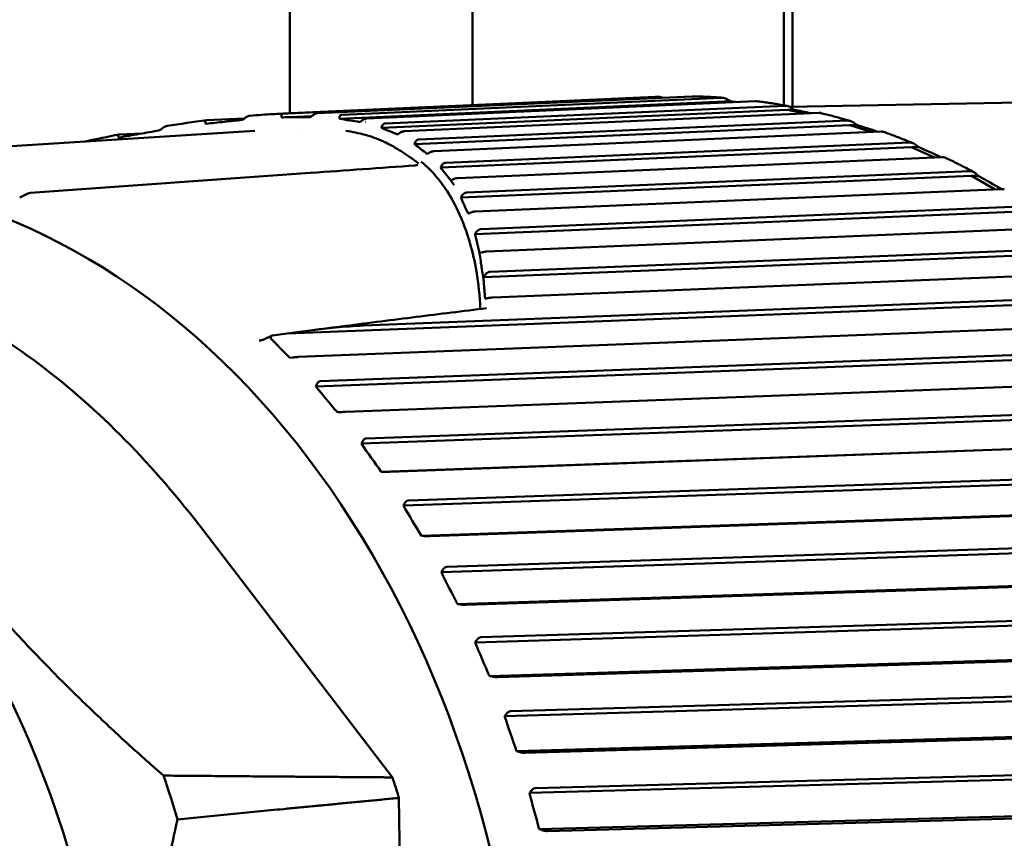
# Model space of a CAD drawing. Header units: millimetres. Extents: x 0 to 4878, y -120 to 1682.
# Tile 131 of 256: x 669 to 681, y 1058 to 1069. Entities that reach past the tile are written whole.
import ezdxf

# ---------------------------------------------------------------- set-up
doc = ezdxf.new("R2010")
doc.units = ezdxf.units.MM
doc.header["$LTSCALE"] = 2
doc.layers.add('Sichtbar (ISO)', color=7, linetype='Continuous', lineweight=50)

msp = doc.modelspace()

# ---------------------------------------------------------------- linework, layer by layer
at = {"layer": 'Sichtbar (ISO)'}
for p, q in [((678.5578, 1322.9603), (678.5578, 1067.795)), ((672.0328, 1067.7118), (672.0328, 1080.7889)), ((677.2524, 1067.9317), (672.3905, 1067.7127)), ((671.9142, 1067.7064), (676.7765, 1067.9254)), ((671.9475, 1067.7079), (676.8094, 1067.9268)), ((672.6749, 1067.6403), (677.6713, 1067.8646)), ((672.7099, 1067.6934), (677.6372, 1067.9146)), ((678.0794, 1067.8704), (673.0308, 1067.6438)), ((673.2691, 1067.5794), (678.4622, 1067.8109)), ((676.8098, 1067.9268), (676.8098, 1067.9268)), ((677.6713, 1067.8646), (677.7584, 1067.8662)), ((677.7572, 1067.856), (677.6713, 1067.8646)), ((681.5069, 1067.8504), (678.5258, 1067.7944)), ((671.9264, 1067.659), (672.3174, 1067.6766)), ((673.2216, 1067.5225), (678.4931, 1067.7574)), ((678.9006, 1067.718), (673.5182, 1067.4781)), ((678.4724, 1067.7934), (678.4724, 1067.7934)), ((678.4931, 1067.7574), (678.5802, 1067.7591)), ((678.7177, 1067.7098), (678.4931, 1067.7574)), ((670.9522, 1067.621), (671.4371, 1067.6428)), ((672.5289, 1067.6734), (672.5292, 1067.6734)), ((673.0124, 1067.6015), (673.0136, 1067.6016)), ((673.0825, 1067.5836), (673.0831, 1067.5836)), ((673.1972, 1067.549), (673.1972, 1067.549)), ((673.651, 1067.3106), (679.3063, 1067.5598)), ((673.7074, 1067.3707), (679.2788, 1067.6163)), ((679.3063, 1067.5598), (679.3934, 1067.5615)), ((679.5822, 1067.4697), (679.3063, 1067.5598)), ((665.3232, 1067.0887), (671.5785, 1067.4857)), ((669.8203, 1067.4375), (670.1132, 1067.4506)), ((672.1383, 1067.5015), (672.1392, 1067.5016)), ((673.4612, 1067.4385), (673.4614, 1067.4385)), ((679.7103, 1067.4753), (673.9067, 1067.2196)), ((673.5646, 1067.3811), (673.5649, 1067.3812)), ((673.6175, 1067.3482), (673.6177, 1067.3482)), ((674.0567, 1067.0708), (680.0813, 1067.3323)), ((673.8322, 1067.1838), (673.8322, 1067.1838)), ((673.9913, 1067.0078), (680.1052, 1067.2732)), ((680.1052, 1067.2732), (680.1923, 1067.2748)), ((680.4041, 1067.1399), (680.1052, 1067.2732)), ((680.503, 1067.1442), (674.2124, 1066.8711)), ((672.2954, 1066.9382), (668.6646, 1066.6795)), ((674.3263, 1066.6823), (680.8642, 1066.9607)), ((674.1206, 1066.8396), (674.1208, 1066.8396)), ((674.1217, 1066.8396), (674.1217, 1066.8396)), ((674.2528, 1066.6171), (680.8845, 1066.8994)), ((680.8845, 1066.8994), (680.9716, 1066.901)), ((681.1924, 1066.7233), (680.8845, 1066.8994)), ((668.5239, 1066.6188), (668.6275, 1066.6693)), ((681.2733, 1066.7268), (674.4401, 1066.4359)), ((674.4368, 1066.1415), (681.6388, 1066.441)), ((674.5187, 1066.2087), (681.6223, 1066.5042)), ((682.016, 1066.226), (674.5912, 1065.9172)), ((674.545, 1065.585), (682.3629, 1065.9012)), ((674.635, 1065.6536), (682.3504, 1065.9657)), ((682.726, 1065.6452), (674.6663, 1065.3193)), ((671.9966, 1064.8507), (683.052, 1065.2836)), ((672.9897, 1064.9553), (683.0435, 1065.3491)), ((683.3983, 1064.9884), (672.1418, 1064.5476)), ((671.7101, 1064.7831), (671.7939, 1064.823)), ((671.8056, 1064.8263), (671.9966, 1064.8507)), ((672.4264, 1064.233), (683.6968, 1064.6584)), ((672.0331, 1064.5366), (672.0666, 1064.5407)), ((672.3694, 1064.1648), (683.7012, 1064.5925)), ((684.0285, 1064.2601), (672.758, 1063.8348)), ((672.3816, 1064.1924), (672.3694, 1064.1648)), ((673.0225, 1063.49), (684.3059, 1063.8985)), ((672.6489, 1063.8292), (672.6825, 1063.8311)), ((672.9614, 1063.4219), (684.3062, 1063.8325)), ((673.2195, 1063.0568), (684.5643, 1063.4675)), ((684.6122, 1063.4652), (673.3287, 1063.0568)), ((672.9753, 1063.4495), (672.9614, 1063.4219)), ((673.5713, 1062.6843), (684.8666, 1063.0745)), ((673.2195, 1063.0568), (673.2532, 1063.0564)), ((673.5061, 1062.6167), (684.8629, 1063.0089)), ((673.5217, 1062.6441), (673.5061, 1062.6167)), ((673.741, 1062.2247), (685.0978, 1062.6169)), ((685.1455, 1062.6092), (673.8501, 1062.2191)), ((673.3643, 1059.0881), (670.9108, 1062.2923)), ((673.741, 1062.2247), (673.7746, 1062.222)), ((674.0691, 1061.8214), (685.3752, 1062.1921)), ((673.9998, 1061.7547), (685.3674, 1062.1273)), ((674.017, 1061.7818), (673.9998, 1061.7547)), ((674.2099, 1061.3384), (685.5776, 1061.711)), ((685.6246, 1061.698), (674.3184, 1061.3274)), ((674.2099, 1061.3384), (674.2433, 1061.3335)), ((674.4391, 1060.8419), (685.8163, 1061.1938)), ((674.5124, 1060.9071), (685.828, 1061.2572)), ((674.458, 1060.8684), (674.4391, 1060.8419)), ((674.623, 1060.4041), (686.0002, 1060.756)), ((686.0464, 1060.7376), (674.7307, 1060.3877)), ((674.623, 1060.4041), (674.6561, 1060.397)), ((674.8982, 1059.9478), (686.2221, 1060.2763)), ((674.821, 1059.8844), (686.2065, 1060.2146)), ((674.8415, 1059.9102), (674.821, 1059.8844)), ((674.9775, 1059.4282), (686.363, 1059.7584)), ((686.4079, 1059.7348), (675.084, 1059.4065)), ((674.9775, 1059.4282), (675.01, 1059.4189)), ((675.224, 1058.95), (686.5547, 1059.2561)), ((675.1429, 1058.8888), (686.5353, 1059.1965)), ((675.165, 1058.9137), (675.1429, 1058.8888)), ((673.5777, 1049.9429), (673.4496, 1058.8213)), ((675.2709, 1058.4173), (686.6633, 1058.725)), ((686.7066, 1058.6964), (675.3759, 1058.3904)), ((675.2709, 1058.4173), (675.3028, 1058.4059))]:
    msp.add_line(p, q, dxfattribs=at)
msp.add_arc((668.6713, 1066.5794), 0.1, 94.11514, 115.95715, dxfattribs=at)
for centre, major_axis, ratio, start_param, end_param in [((665.7179, 1054.3015), (-0.2365, 12.59), 0.7464272, 2.651834, 6.7730216), ((677.896, 1067.8467), (-0.7064, 0.0701), 0.0083622, 4.8073911, 4.9092528), ((678.7162, 1067.719), (-0.7003, 0.1476), 0.0158636, 4.5991223, 4.9111445), ((679.5265, 1067.5012), (-0.6895, 0.2241), 0.0227983, 4.517967, 4.9140756), ((680.3213, 1067.1947), (-0.6739, 0.2991), 0.0289858, 4.4756582, 4.9178397), ((673.676, 1067.1472), (-0.0941, -0.1157), 0.599419, 1.0942746, 1.0990959), ((673.6657, 1066.9357), (-0.0076, 0.0997), 0.7819693, 6.2807277, 6.2808629), ((681.0953, 1066.8016), (-0.6537, 0.3721), 0.0343279, 4.4503983, 4.9222047), ((668.6713, 1066.5794), (-0.0072, 0.0997), 0.7764991, 6.276754, 6.2831845), ((672.4741, 1054.4284), (-0.2347, 12.4978), 0.7464272, 6.0696215, 6.069624), ((671.9068, 1064.7659), (0.1252, -0.0449), 0.3533029, 2.7601008, 3.7662661), ((671.862, 1064.7743), (-0.0756, 0.0415), 0.4247568, 5.7545427, 5.9450091), ((681.1637, 1064.3237), (10.7589, -7.0173), 0.4665167, 4.1099075, 4.1488352), ((681.755, 1063.553), (10.1644, -7.8538), 0.5051749, 4.1473244, 4.186252), ((682.2972, 1062.7203), (9.4701, -8.6785), 0.5404712, 4.1898082, 4.2287359), ((682.7868, 1061.8312), (8.6681, -9.4796), 0.5721646, 4.2375149, 4.2764426), ((683.2203, 1060.8918), (7.7524, -10.242), 0.6000385, 4.2904988, 4.3294264), ((683.5948, 1059.9085), (6.7204, -10.9469), 0.6239026, 4.3486638, 4.3875915), ((662.2914, 1054.2371), (-0.2243, 11.9435), 0.7464272, 5.0671577, 5.1187072), ((665.0887, 1054.2896), (-0.2278, 12.1271), 0.7464272, 5.081302, 5.1051396), ((683.9078, 1058.8881), (5.5743, -11.5726), 0.6435938, 4.4117142, 4.4506418)]:
    msp.add_ellipse(centre, major_axis=major_axis, ratio=ratio, start_param=start_param, end_param=end_param, dxfattribs=at)
msp.add_ellipse((661.5956, 1054.224), major_axis=(-0.2047, 10.8981), ratio=0.7464272, dxfattribs=at)
for points, knots in [([(674.407, 1070.4889), (674.407, 1070.205), (674.4067, 1069.6291), (674.4054, 1068.7635), (674.4038, 1068.1572), (674.4028, 1067.8431), (674.4027, 1067.8185)], [0, 0, 0, 0, 0.06789846, 0.1377768, 0.20704526, 0.21292559, 0.21292559, 0.21292559, 0.21292559]), ([(678.4497, 1070.4889), (678.4497, 1069.9128), (678.4494, 1069.3366), (678.449, 1068.7604), (678.4487, 1068.4724), (678.4485, 1068.1843), (678.4482, 1067.8962), (678.4482, 1067.8694), (678.4481, 1067.8425), (678.4481, 1067.8156)], [0, 0, 0, 0, 0.12500146, 0.12500146, 0.12500146, 0.18750139, 0.18750139, 0.18750139, 0.19333506, 0.19333506, 0.19333506, 0.19333506]), ([(677.2524, 1067.9317), (677.2532, 1067.9317), (677.2539, 1067.9317), (677.2547, 1067.9318), (677.2558, 1067.9318), (677.2569, 1067.9318), (677.258, 1067.9317)], [-0.00034065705, -0.00034065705, -0.00034065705, -0.00034065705, 0, 0, 0, 0.00049238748, 0.00049238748, 0.00049238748, 0.00049238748]), ([(677.6476, 1067.9144), (677.6217, 1067.9163), (677.5957, 1067.918), (677.5438, 1067.9211), (677.5178, 1067.9225), (677.4658, 1067.9251), (677.4399, 1067.9262), (677.3879, 1067.9283), (677.3619, 1067.9291), (677.3099, 1067.9307), (677.284, 1067.9313), (677.258, 1067.9318)], [4.651810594, 4.651810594, 4.651810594, 4.651810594, 4.659503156, 4.659503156, 4.667195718, 4.667195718, 4.67488828, 4.67488828, 4.682580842, 4.682580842, 4.690273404, 4.690273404, 4.690273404, 4.690273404]), ([(676.8095, 1067.9268), (676.8074, 1067.9267), (676.8052, 1067.9267), (676.8009, 1067.9265), (676.7987, 1067.9264), (676.7942, 1067.9262), (676.792, 1067.9261), (676.7876, 1067.9259), (676.7854, 1067.9258), (676.7809, 1067.9256), (676.7787, 1067.9255), (676.7765, 1067.9254)], [4.7345397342, 4.7345397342, 4.7345397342, 4.7345397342, 4.7351656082, 4.7351656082, 4.7358237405, 4.7358237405, 4.7364818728, 4.7364818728, 4.7371400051, 4.7371400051, 4.7377981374, 4.7377981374, 4.7377981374, 4.7377981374]), ([(676.8704, 1067.9145), (676.8688, 1067.9151), (676.8672, 1067.9157), (676.8471, 1067.9229), (676.8264, 1067.9272), (676.8117, 1067.9269), (676.811, 1067.9269), (676.8102, 1067.9269), (676.8095, 1067.9268)], [0.1361834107, 0.1361834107, 0.1361834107, 0.1361834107, 0.1367517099, 0.1367517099, 0.1433933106, 0.1433933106, 0.1433933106, 0.1437339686, 0.1437339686, 0.1437339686, 0.1437339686]), ([(677.7584, 1067.8662), (677.7378, 1067.8807), (677.7131, 1067.8949), (677.6746, 1067.9104), (677.6543, 1067.9149), (677.6395, 1067.9147), (677.6388, 1067.9147), (677.638, 1067.9146), (677.6373, 1067.9146)], [0.129222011, 0.129222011, 0.129222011, 0.129222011, 0.13675171, 0.13675171, 0.143393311, 0.143393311, 0.143393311, 0.143733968, 0.143733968, 0.143733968, 0.143733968]), ([(678.0794, 1067.8704), (678.0802, 1067.8705), (678.0809, 1067.8705), (678.0817, 1067.8705), (678.0859, 1067.8706), (678.09, 1067.8703), (678.0939, 1067.8698)], [0.1430526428, 0.1430526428, 0.1430526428, 0.1430526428, 0.1433933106, 0.1433933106, 0.1433933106, 0.1452826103, 0.1452826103, 0.1452826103, 0.1452826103]), ([(678.4831, 1067.8093), (678.4572, 1067.814), (678.4313, 1067.8186), (678.3795, 1067.8275), (678.3536, 1067.8318), (678.3017, 1067.8401), (678.2758, 1067.8442), (678.2239, 1067.852), (678.1979, 1067.8557), (678.146, 1067.863), (678.12, 1067.8665), (678.094, 1067.8699)], [4.569038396, 4.569038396, 4.569038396, 4.569038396, 4.576763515, 4.576763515, 4.584488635, 4.584488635, 4.592213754, 4.592213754, 4.599938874, 4.599938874, 4.607663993, 4.607663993, 4.607663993, 4.607663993]), ([(678.5802, 1067.7591), (678.5605, 1067.7745), (678.5368, 1067.7898), (678.4993, 1067.8063), (678.4792, 1067.8112), (678.4645, 1067.8109), (678.4638, 1067.8109), (678.463, 1067.8109), (678.4622, 1067.8109)], [0.129222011, 0.129222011, 0.129222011, 0.129222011, 0.13675171, 0.13675171, 0.143393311, 0.143393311, 0.143393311, 0.143733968, 0.143733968, 0.143733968, 0.143733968]), ([(671.4415, 1067.6462), (671.4554, 1067.6567), (671.4688, 1067.665), (671.4872, 1067.6736), (671.4931, 1067.6759), (671.5041, 1067.6791), (671.5091, 1067.6801), (671.5137, 1067.6803)], [0.000024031, 0.000024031, 0.000024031, 0.000024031, 0.005317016, 0.005317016, 0.007886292, 0.007886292, 0.010288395, 0.010288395, 0.010288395, 0.010288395]), ([(671.9142, 1067.7064), (671.8812, 1067.7049), (671.8472, 1067.7032), (671.8125, 1067.7013), (671.766, 1067.6987), (671.7181, 1067.6956), (671.6683, 1067.6922), (671.6185, 1067.6887), (671.567, 1067.6847), (671.5137, 1067.6803)], [0.08434025, 0.08434025, 0.08434025, 0.08434025, 0.33333333, 0.33333333, 0.33333333, 0.66666667, 0.66666667, 0.66666667, 1, 1, 1, 1]), ([(671.9475, 1067.7079), (671.9433, 1067.7077), (671.9395, 1067.7069), (671.933, 1067.7041), (671.9304, 1067.7021), (671.9263, 1067.697), (671.925, 1067.6938), (671.9236, 1067.6867), (671.9235, 1067.6826), (671.924, 1067.6784)], [0.000001, 0.000001, 0.000001, 0.000001, 0.0019353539, 0.0019353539, 0.003902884, 0.003902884, 0.0059989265, 0.0059989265, 0.0081363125, 0.0081363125, 0.0081363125, 0.0081363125]), ([(671.924, 1067.6784), (671.9244, 1067.6752), (671.9248, 1067.672), (671.9256, 1067.6655), (671.926, 1067.6622), (671.9264, 1067.659)], [0.0000075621, 0.0000075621, 0.0000075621, 0.0000075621, 0.0016355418, 0.0016355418, 0.0032801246, 0.0032801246, 0.0032801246, 0.0032801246]), ([(672.2996, 1067.6631), (672.304, 1067.6664), (672.3083, 1067.6697), (672.317, 1067.6763), (672.3213, 1067.6796), (672.3257, 1067.6828)], [0.0000024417, 0.0000024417, 0.0000024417, 0.0000024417, 0.0016470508, 0.0016470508, 0.0032750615, 0.0032750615, 0.0032750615, 0.0032750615]), ([(672.3258, 1067.6829), (672.3314, 1067.6872), (672.3373, 1067.6912), (672.349, 1067.6985), (672.3548, 1067.7017), (672.3661, 1067.7069), (672.3714, 1067.7089), (672.3815, 1067.7117), (672.3862, 1067.7125), (672.3905, 1067.7127)], [0.0000201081, 0.0000201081, 0.0000201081, 0.0000201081, 0.002148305, 0.002148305, 0.0042476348, 0.0042476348, 0.0062181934, 0.0062181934, 0.0081555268, 0.0081555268, 0.0081555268, 0.0081555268]), ([(672.7099, 1067.6934), (672.7052, 1067.6932), (672.7011, 1067.6923), (672.6936, 1067.6891), (672.6903, 1067.6868), (672.682, 1067.6783), (672.6784, 1067.6701), (672.6772, 1067.6597)], [0.000001, 0.000001, 0.000001, 0.000001, 0.0020890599, 0.0020890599, 0.0043221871, 0.0043221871, 0.0089410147, 0.0089410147, 0.0089410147, 0.0089410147]), ([(678.9006, 1067.718), (678.9013, 1067.718), (678.9021, 1067.718), (678.9029, 1067.718), (678.91, 1067.7182), (678.9168, 1067.7174), (678.9227, 1067.716)], [0.1430526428, 0.1430526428, 0.1430526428, 0.1430526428, 0.1433933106, 0.1433933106, 0.1433933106, 0.1466133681, 0.1466133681, 0.1466133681, 0.1466133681]), ([(679.31, 1067.6121), (679.2843, 1067.6197), (679.2586, 1067.6271), (679.2071, 1067.6418), (679.1813, 1067.649), (679.1297, 1067.6632), (679.1039, 1067.6701), (679.0523, 1067.6837), (679.0264, 1067.6904), (678.9747, 1067.7035), (678.9488, 1067.7099), (678.9229, 1067.7161)], [4.48619782, 4.48619782, 4.48619782, 4.48619782, 4.493983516, 4.493983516, 4.501769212, 4.501769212, 4.509554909, 4.509554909, 4.517340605, 4.517340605, 4.525126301, 4.525126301, 4.525126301, 4.525126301]), ([(670.9522, 1067.621), (670.9475, 1067.6208), (670.9434, 1067.62), (670.9368, 1067.6171), (670.9343, 1067.6151), (670.931, 1067.6098), (670.9303, 1067.6066), (670.9307, 1067.5993), (670.9318, 1067.5953), (670.9338, 1067.5908)], [0.000001, 0.000001, 0.000001, 0.000001, 0.0021206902, 0.0021206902, 0.0041883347, 0.0041883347, 0.0063311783, 0.0063311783, 0.0084592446, 0.0084592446, 0.0084592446, 0.0084592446]), ([(670.9405, 1067.5764), (670.9395, 1067.5788), (670.9385, 1067.5812), (670.9365, 1067.586), (670.9355, 1067.5884), (670.9338, 1067.5908)], [-0.0024838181, -0.0024838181, -0.0024838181, -0.0024838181, -0.0012875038, -0.0012875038, -0.0000447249, -0.0000447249, -0.0000447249, -0.0000447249]), ([(670.9405, 1067.5764), (671.0219, 1067.5849), (671.1029, 1067.5934), (671.2611, 1067.6101), (671.3386, 1067.6183), (671.4152, 1067.6265)], [0.000097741, 0.000097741, 0.000097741, 0.000097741, 0.02666939, 0.02666939, 0.052448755, 0.052448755, 0.052448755, 0.052448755]), ([(671.4152, 1067.6265), (671.4195, 1067.6297), (671.4239, 1067.6329), (671.4327, 1067.6395), (671.4371, 1067.6428), (671.4415, 1067.6462)], [0.0000786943, 0.0000786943, 0.0000786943, 0.0000786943, 0.0017274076, 0.0017274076, 0.0034181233, 0.0034181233, 0.0034181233, 0.0034181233]), ([(671.9264, 1067.659), (671.9921, 1067.6598), (672.0563, 1067.6606), (672.1808, 1067.6619), (672.2411, 1067.6625), (672.2996, 1067.6631)], [0.000010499, 0.000010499, 0.000010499, 0.000010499, 0.025036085, 0.025036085, 0.050061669, 0.050061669, 0.050061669, 0.050061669]), ([(672.6772, 1067.6597), (672.677, 1067.6564), (672.6766, 1067.6531), (672.6757, 1067.6467), (672.6753, 1067.6435), (672.6749, 1067.6403)], [0.0000237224, 0.0000237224, 0.0000237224, 0.0000237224, 0.0017144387, 0.0017144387, 0.0033631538, 0.0033631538, 0.0033631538, 0.0033631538]), ([(672.6749, 1067.6403), (672.7215, 1067.6334), (672.7667, 1067.6266), (672.8562, 1067.6126), (672.9005, 1067.6055), (672.9437, 1067.5984)], [0.000016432, 0.000016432, 0.000016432, 0.000016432, 0.025770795, 0.025770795, 0.052376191, 0.052376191, 0.052376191, 0.052376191]), ([(672.9437, 1067.5984), (672.9476, 1067.6015), (672.9516, 1067.6045), (672.958, 1067.6094), (672.9604, 1067.6113), (672.9628, 1067.6129)], [0.000108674, 0.000108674, 0.000108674, 0.000108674, 0.0016273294, 0.0016273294, 0.0025472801, 0.0025472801, 0.0025472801, 0.0025472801]), ([(672.9628, 1067.6129), (672.9681, 1067.6177), (672.974, 1067.6219), (672.9863, 1067.6294), (672.9926, 1067.6327), (673.0046, 1067.638), (673.0102, 1067.64), (673.0211, 1067.6428), (673.0262, 1067.6436), (673.0308, 1067.6438)], [0.0000455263, 0.0000455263, 0.0000455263, 0.0000455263, 0.0022120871, 0.0022120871, 0.0043931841, 0.0043931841, 0.0064253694, 0.0064253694, 0.0085086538, 0.0085086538, 0.0085086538, 0.0085086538]), ([(673.2691, 1067.5794), (673.2638, 1067.5791), (673.2589, 1067.578), (673.2498, 1067.5742), (673.2457, 1067.5714), (673.2348, 1067.5611), (673.2293, 1067.5512), (673.226, 1067.5391)], [0.000001, 0.000001, 0.000001, 0.000001, 0.002414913, 0.002414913, 0.005070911, 0.005070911, 0.010532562, 0.010532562, 0.010532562, 0.010532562]), ([(679.3934, 1067.5615), (679.3747, 1067.5779), (679.3519, 1067.594), (679.3155, 1067.6114), (679.2958, 1067.6167), (679.281, 1067.6164), (679.2803, 1067.6164), (679.2795, 1067.6163), (679.2788, 1067.6163)], [0.129222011, 0.129222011, 0.129222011, 0.129222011, 0.13675171, 0.13675171, 0.143393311, 0.143393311, 0.143393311, 0.143733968, 0.143733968, 0.143733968, 0.143733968]), ([(669.8203, 1067.4375), (669.8151, 1067.4373), (669.8105, 1067.4365), (669.8035, 1067.4335), (669.8011, 1067.4314), (669.7986, 1067.426), (669.7985, 1067.4228), (669.8005, 1067.4155), (669.8026, 1067.4116), (669.8055, 1067.4073)], [0.000001, 0.000001, 0.000001, 0.000001, 0.002368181, 0.002368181, 0.0046252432, 0.0046252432, 0.0068461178, 0.0068461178, 0.0090794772, 0.0090794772, 0.0090794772, 0.0090794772]), ([(669.8126, 1067.3974), (669.901, 1067.413), (669.9893, 1067.4286), (670.1649, 1067.4598), (670.2522, 1067.4753), (670.3394, 1067.4909)], [0.00003871, 0.00003871, 0.00003871, 0.00003871, 0.02791826, 0.02791826, 0.055542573, 0.055542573, 0.055542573, 0.055542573]), ([(670.3609, 1067.5076), (670.3573, 1067.5049), (670.3537, 1067.5021), (670.3465, 1067.4965), (670.343, 1067.4937), (670.3394, 1067.4909)], [-0.0028207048, -0.0028207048, -0.0028207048, -0.0028207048, -0.0014120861, -0.0014120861, -0.0000002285, -0.0000002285, -0.0000002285, -0.0000002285]), ([(670.3609, 1067.5076), (670.3767, 1067.5199), (670.3921, 1067.5299), (670.4131, 1067.5403), (670.42, 1067.5431), (670.4303, 1067.5463), (670.434, 1067.5472), (670.4375, 1067.5477)], [0.000005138, 0.000005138, 0.000005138, 0.000005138, 0.006203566, 0.006203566, 0.009226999, 0.009226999, 0.010939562, 0.010939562, 0.010939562, 0.010939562]), ([(672.7594, 1067.4847), (672.8435, 1067.4719), (673.01, 1067.4388), (673.18, 1067.3774), (673.2672, 1067.3363), (673.2771, 1067.3315)], [0.71428571, 0.71428571, 0.71428571, 0.71428571, 0.78571429, 0.85714286, 0.8663156, 0.8663156, 0.8663156, 0.8663156]), ([(673.2216, 1067.5225), (673.2223, 1067.5253), (673.2231, 1067.528), (673.2245, 1067.5336), (673.2253, 1067.5363), (673.226, 1067.5391)], [-0.0028224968, -0.0028224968, -0.0028224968, -0.0028224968, -0.0014111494, -0.0014111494, -0.000001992, -0.000001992, -0.000001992, -0.000001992]), ([(673.2216, 1067.5225), (673.2569, 1067.5083), (673.2919, 1067.4941), (673.3613, 1067.4656), (673.3958, 1067.4513), (673.43, 1067.4371)], [0.0000041, 0.0000041, 0.0000041, 0.0000041, 0.027638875, 0.027638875, 0.055509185, 0.055509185, 0.055509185, 0.055509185]), ([(673.43, 1067.4371), (673.4323, 1067.4388), (673.4346, 1067.4405), (673.4393, 1067.4439), (673.4416, 1067.4456), (673.4439, 1067.4472)], [0.0000357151, 0.0000357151, 0.0000357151, 0.0000357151, 0.0009323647, 0.0009323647, 0.0018380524, 0.0018380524, 0.0018380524, 0.0018380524]), ([(673.4439, 1067.4472), (673.4497, 1067.4517), (673.456, 1067.4559), (673.4693, 1067.4635), (673.4761, 1067.4668), (673.4893, 1067.4722), (673.4955, 1067.4742), (673.5075, 1067.4771), (673.5131, 1067.4779), (673.5182, 1067.4781)], [0.0000178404, 0.0000178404, 0.0000178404, 0.0000178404, 0.0023215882, 0.0023215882, 0.0046135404, 0.0046135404, 0.0068013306, 0.0068013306, 0.0090946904, 0.0090946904, 0.0090946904, 0.0090946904]), ([(679.7103, 1067.4753), (679.711, 1067.4754), (679.7118, 1067.4754), (679.7126, 1067.4754), (679.7226, 1067.4756), (679.7318, 1067.4743), (679.7388, 1067.4719)], [0.1430526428, 0.1430526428, 0.1430526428, 0.1430526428, 0.1433933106, 0.1433933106, 0.1433933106, 0.1479005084, 0.1479005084, 0.1479005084, 0.1479005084]), ([(680.1224, 1067.3241), (680.097, 1067.3346), (680.0715, 1067.345), (680.0206, 1067.3655), (679.9951, 1067.3756), (679.944, 1067.3956), (679.9185, 1067.4055), (679.8673, 1067.4249), (679.8417, 1067.4345), (679.7904, 1067.4534), (679.7647, 1067.4628), (679.739, 1067.4719)], [4.403300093, 4.403300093, 4.403300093, 4.403300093, 4.411170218, 4.411170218, 4.419040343, 4.419040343, 4.426910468, 4.426910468, 4.434780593, 4.434780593, 4.442650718, 4.442650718, 4.442650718, 4.442650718]), ([(669.8126, 1067.3974), (669.8115, 1067.399), (669.8103, 1067.4007), (669.8081, 1067.404), (669.8069, 1067.4057), (669.8055, 1067.4073)], [-0.0018212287, -0.0018212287, -0.0018212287, -0.0018212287, -0.0009256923, -0.0009256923, -0.0000178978, -0.0000178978, -0.0000178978, -0.0000178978]), ([(673.2771, 1067.3315), (673.3442, 1067.299), (673.4854, 1067.2184), (673.6285, 1067.1194), (673.7032, 1067.0593)], [0.8663156, 0.8663156, 0.8663156, 0.8663156, 0.92857143, 0.99998405, 0.99998405, 0.99998405, 0.99998405]), ([(673.651, 1067.3106), (673.6517, 1067.3127), (673.6524, 1067.3147), (673.6539, 1067.3189), (673.6546, 1067.321), (673.6553, 1067.3231)], [-0.0020862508, -0.0020862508, -0.0020862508, -0.0020862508, -0.0010812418, -0.0010812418, -0.0000268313, -0.0000268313, -0.0000268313, -0.0000268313]), ([(673.651, 1067.3106), (673.6791, 1067.2893), (673.7069, 1067.268), (673.7622, 1067.2256), (673.7896, 1067.2044), (673.8169, 1067.1832)], [0, 0, 0, 0, 0.029069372, 0.029069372, 0.05808792, 0.05808792, 0.05808792, 0.05808792]), ([(673.7074, 1067.3707), (673.7014, 1067.3705), (673.6959, 1067.3691), (673.6853, 1067.3646), (673.6804, 1067.3613), (673.6666, 1067.3487), (673.6596, 1067.3368), (673.6553, 1067.3231)], [0.000000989, 0.000000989, 0.000000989, 0.000000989, 0.002703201, 0.002703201, 0.005729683, 0.005729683, 0.012285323, 0.012285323, 0.012285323, 0.012285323]), ([(680.1923, 1067.2748), (680.1747, 1067.292), (680.1529, 1067.3088), (680.1176, 1067.3272), (680.0983, 1067.3326), (680.0835, 1067.3323), (680.0828, 1067.3323), (680.082, 1067.3323), (680.0813, 1067.3323)], [0.129222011, 0.129222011, 0.129222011, 0.129222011, 0.13675171, 0.13675171, 0.143393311, 0.143393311, 0.143393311, 0.143733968, 0.143733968, 0.143733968, 0.143733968]), ([(673.8169, 1067.1832), (673.8184, 1067.1842), (673.82, 1067.1852), (673.823, 1067.1873), (673.8245, 1067.1883), (673.826, 1067.1893)], [0.0000263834, 0.0000263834, 0.0000263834, 0.0000263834, 0.0006322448, 0.0006322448, 0.0012346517, 0.0012346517, 0.0012346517, 0.0012346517]), ([(673.8261, 1067.1894), (673.8321, 1067.1936), (673.8388, 1067.1976), (673.8531, 1067.2051), (673.8604, 1067.2083), (673.8749, 1067.2137), (673.8817, 1067.2156), (673.8949, 1067.2185), (673.9011, 1067.2193), (673.9067, 1067.2196)], [0.0000143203, 0.0000143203, 0.0000143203, 0.0000143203, 0.0024538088, 0.0024538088, 0.0048785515, 0.0048785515, 0.0072248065, 0.0072248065, 0.0097211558, 0.0097211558, 0.0097211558, 0.0097211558]), ([(674.0124, 1066.7906), (673.9985, 1066.8097), (673.913, 1066.923), (673.8211, 1067.0177), (673.7393, 1067.0835)], [0.76075192, 0.76075192, 0.76075192, 0.76075192, 0.8, 0.99999998, 0.99999998, 0.99999998, 0.99999998]), ([(674.0567, 1067.0708), (674.0501, 1067.0705), (674.0439, 1067.0689), (674.0319, 1067.0637), (674.0261, 1067.0598), (674.0098, 1067.0453), (674.001, 1067.0316), (673.9947, 1067.0162)], [0.000001, 0.000001, 0.000001, 0.000001, 0.002978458, 0.002978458, 0.006362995, 0.006362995, 0.013664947, 0.013664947, 0.013664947, 0.013664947]), ([(680.503, 1067.1442), (680.5038, 1067.1442), (680.5045, 1067.1442), (680.5053, 1067.1443), (680.5181, 1067.1445), (680.5295, 1067.1426), (680.5366, 1067.1394)], [0.1430526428, 0.1430526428, 0.1430526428, 0.1430526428, 0.1433933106, 0.1433933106, 0.1433933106, 0.1491617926, 0.1491617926, 0.1491617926, 0.1491617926]), ([(680.9143, 1066.9475), (680.8893, 1066.961), (680.8643, 1066.9743), (680.8142, 1067.0007), (680.7891, 1067.0137), (680.7388, 1067.0396), (680.7136, 1067.0524), (680.6632, 1067.0777), (680.6379, 1067.0902), (680.5873, 1067.115), (680.562, 1067.1273), (680.5366, 1067.1394)], [4.320359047, 4.320359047, 4.320359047, 4.320359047, 4.328332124, 4.328332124, 4.3363052, 4.3363052, 4.344278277, 4.344278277, 4.352251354, 4.352251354, 4.36022443, 4.36022443, 4.36022443, 4.36022443]), ([(673.9912, 1067.0078), (674.013, 1066.9796), (674.0348, 1066.9514), (674.0779, 1066.8953), (674.0993, 1066.8674), (674.1211, 1066.8397)], [0.000014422, 0.000014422, 0.000014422, 0.000014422, 0.030355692, 0.030355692, 0.060380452, 0.060380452, 0.060380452, 0.060380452]), ([(673.9913, 1067.0078), (673.9918, 1067.0093), (673.9924, 1067.0107), (673.9935, 1067.0135), (673.9941, 1067.0149), (673.9947, 1067.0162)], [-0.0013472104, -0.0013472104, -0.0013472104, -0.0013472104, -0.0006727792, -0.0006727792, -0.0000059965, -0.0000059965, -0.0000059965, -0.0000059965]), ([(680.9716, 1066.901), (680.9551, 1066.9188), (680.9344, 1066.9363), (680.9002, 1066.9554), (680.8813, 1066.9611), (680.8665, 1066.9608), (680.8658, 1066.9608), (680.865, 1066.9607), (680.8643, 1066.9607)], [0.129222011, 0.129222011, 0.129222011, 0.129222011, 0.13675171, 0.13675171, 0.143393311, 0.143393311, 0.143393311, 0.143733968, 0.143733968, 0.143733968, 0.143733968]), ([(674.3711, 1066.0278), (674.3611, 1066.0622), (674.3043, 1066.2461), (674.1895, 1066.5176), (674.0691, 1066.7124), (674.0124, 1066.7906)], [0.35499301, 0.35499301, 0.35499301, 0.35499301, 0.4, 0.6, 0.76075192, 0.76075192, 0.76075192, 0.76075192]), ([(674.1211, 1066.8397), (674.125, 1066.8423), (674.1292, 1066.8448), (674.1381, 1066.8496), (674.1427, 1066.8519), (674.1546, 1066.8573), (674.1618, 1066.8602), (674.1766, 1066.8651), (674.1838, 1066.867), (674.1987, 1066.87), (674.206, 1066.8709), (674.2124, 1066.8711)], [0.00002357, 0.00002357, 0.00002357, 0.00002357, 0.001695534, 0.001695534, 0.003337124, 0.003337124, 0.005679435, 0.005679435, 0.008091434, 0.008091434, 0.010966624, 0.010966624, 0.010966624, 0.010966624]), ([(674.3263, 1066.6823), (674.3188, 1066.682), (674.3118, 1066.6801), (674.298, 1066.674), (674.2911, 1066.6694), (674.2716, 1066.6521), (674.2608, 1066.6358), (674.2528, 1066.6173)], [0.000000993, 0.000000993, 0.000000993, 0.000000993, 0.003328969, 0.003328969, 0.00717087, 0.00717087, 0.015488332, 0.015488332, 0.015488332, 0.015488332]), ([(681.2733, 1066.7268), (681.2741, 1066.7268), (681.2749, 1066.7268), (681.2756, 1066.7269), (681.2904, 1066.7271), (681.303, 1066.7251), (681.3098, 1066.7214), (681.3101, 1066.7212), (681.3104, 1066.721)], [0.1430526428, 0.1430526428, 0.1430526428, 0.1430526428, 0.1433933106, 0.1433933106, 0.1433933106, 0.1500349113, 0.1500349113, 0.1504068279, 0.1504068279, 0.1504068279, 0.1504068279]), ([(674.3465, 1066.4093), (674.3308, 1066.4442), (674.3151, 1066.4791), (674.2837, 1066.5484), (674.2681, 1066.5828), (674.2528, 1066.6173)], [-0.062559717, -0.062559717, -0.062559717, -0.062559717, -0.031101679, -0.031101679, -0.000069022, -0.000069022, -0.000069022, -0.000069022]), ([(674.3465, 1066.4093), (674.3504, 1066.4114), (674.3546, 1066.4134), (674.3634, 1066.4174), (674.3679, 1066.4193), (674.3796, 1066.4237), (674.3868, 1066.4261), (674.4015, 1066.4302), (674.4086, 1066.4318), (674.4247, 1066.4347), (674.4329, 1066.4356), (674.4401, 1066.4359)], [0.000002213, 0.000002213, 0.000002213, 0.000002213, 0.001651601, 0.001651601, 0.003241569, 0.003241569, 0.005518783, 0.005518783, 0.007867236, 0.007867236, 0.011070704, 0.011070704, 0.011070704, 0.011070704]), ([(674.5187, 1066.2087), (674.5111, 1066.2084), (674.5037, 1066.2065), (674.4889, 1066.2003), (674.4814, 1066.1955), (674.4597, 1066.1777), (674.4468, 1066.1607), (674.4367, 1066.1414)], [0.000001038, 0.000001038, 0.000001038, 0.000001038, 0.003421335, 0.003421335, 0.007407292, 0.007407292, 0.016082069, 0.016082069, 0.016082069, 0.016082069]), ([(674.4367, 1066.1414), (674.4406, 1066.1255), (674.4445, 1066.1096), (674.4521, 1066.0779), (674.4559, 1066.0621), (674.4597, 1066.0463)], [0, 0, 0, 0, 0.012497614, 0.012497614, 0.024948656, 0.024948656, 0.024948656, 0.024948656]), ([(674.5046, 1065.1714), (674.4984, 1065.3389), (674.4696, 1065.631), (674.4054, 1065.9095), (674.3711, 1066.0278)], [0.01015616, 0.01015616, 0.01015616, 0.01015616, 0.2, 0.35499301, 0.35499301, 0.35499301, 0.35499301]), ([(674.4953, 1065.8955), (674.4897, 1065.9211), (674.4837, 1065.9464), (674.4717, 1065.9965), (674.4657, 1066.0214), (674.4597, 1066.0463)], [-0.039433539, -0.039433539, -0.039433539, -0.039433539, -0.019593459, -0.019593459, -0.000011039, -0.000011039, -0.000011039, -0.000011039]), ([(674.4953, 1065.8955), (674.4995, 1065.8974), (674.5033, 1065.8989), (674.5121, 1065.902), (674.5169, 1065.9036), (674.529, 1065.9072), (674.536, 1065.909), (674.5506, 1065.9123), (674.5578, 1065.9136), (674.5746, 1065.9161), (674.5835, 1065.9169), (674.5912, 1065.9172)], [0.00022967, 0.00022967, 0.00022967, 0.00022967, 0.001756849, 0.001756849, 0.003433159, 0.003433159, 0.005659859, 0.005659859, 0.007960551, 0.007960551, 0.011387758, 0.011387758, 0.011387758, 0.011387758]), ([(674.5223, 1065.7104), (674.5223, 1065.7105), (674.5223, 1065.7105), (674.5223, 1065.7106), (674.5205, 1065.7236), (674.5187, 1065.7367), (674.5169, 1065.7499), (674.5151, 1065.7631), (674.5133, 1065.7764), (674.5114, 1065.7896), (674.5065, 1065.8248), (674.5009, 1065.86), (674.4953, 1065.8955)], [0.41624133, 0.41624133, 0.41624133, 0.41624133, 0.41666667, 0.41666667, 0.41666667, 0.54166667, 0.54166667, 0.54166667, 0.66666667, 0.66666667, 0.66666667, 0.99938985, 0.99938985, 0.99938985, 0.99938985]), ([(670.9108, 1062.2923), (670.2667, 1063.1335), (669.557, 1063.8682), (667.981, 1065.0508), (667.1258, 1065.4817), (665.8013, 1065.7996), (665.3629, 1065.8522), (664.6884, 1065.8453), (664.4514, 1065.826), (664.2158, 1065.791)], [0.00000321, 0.00000321, 0.00000321, 0.00000321, 0.35952926, 0.35952926, 0.72558459, 0.72558459, 0.90236743, 0.90236743, 0.99825291, 0.99825291, 0.99825291, 0.99825291]), ([(674.5443, 1065.5844), (674.5376, 1065.617), (674.5314, 1065.6504), (674.5261, 1065.6846), (674.5248, 1065.6932), (674.5236, 1065.7018), (674.5223, 1065.7104)], [0.00099214, 0.00099214, 0.00099214, 0.00099214, 0.33333333, 0.33333333, 0.33333333, 0.41624133, 0.41624133, 0.41624133, 0.41624133]), ([(674.635, 1065.6536), (674.6269, 1065.6533), (674.6191, 1065.6513), (674.6031, 1065.6448), (674.5949, 1065.6397), (674.5712, 1065.6214), (674.5568, 1065.6044), (674.5443, 1065.5844)], [0.000001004, 0.000001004, 0.000001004, 0.000001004, 0.003579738, 0.003579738, 0.007794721, 0.007794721, 0.016587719, 0.016587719, 0.016587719, 0.016587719]), ([(674.5443, 1065.5844), (674.5469, 1065.5597), (674.5491, 1065.5347), (674.5534, 1065.4845), (674.5556, 1065.4593), (674.5578, 1065.434)], [0.000010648, 0.000010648, 0.000010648, 0.000010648, 0.017639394, 0.017639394, 0.035428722, 0.035428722, 0.035428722, 0.035428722]), ([(674.5695, 1065.3032), (674.5675, 1065.3249), (674.5655, 1065.3471), (674.5617, 1065.3902), (674.5598, 1065.4126), (674.5578, 1065.434)], [-0.030213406, -0.030213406, -0.030213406, -0.030213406, -0.015127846, -0.015127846, -0.000011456, -0.000011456, -0.000011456, -0.000011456]), ([(674.5695, 1065.3032), (674.5734, 1065.3044), (674.5777, 1065.3056), (674.5868, 1065.3079), (674.5915, 1065.309), (674.6033, 1065.3116), (674.6104, 1065.3129), (674.625, 1065.3153), (674.6322, 1065.3163), (674.6492, 1065.3183), (674.6584, 1065.3189), (674.6663, 1065.3193)], [0.000001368, 0.000001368, 0.000001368, 0.000001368, 0.001670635, 0.001670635, 0.003259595, 0.003259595, 0.005454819, 0.005454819, 0.007731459, 0.007731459, 0.01124493, 0.01124493, 0.01124493, 0.01124493]), ([(672.2974, 1064.893), (672.4503, 1064.9124), (672.6032, 1064.9318), (672.9088, 1064.9705), (673.0616, 1064.9898), (673.3671, 1065.0284), (673.5198, 1065.0476), (673.8251, 1065.0861), (673.9777, 1065.1053), (674.2829, 1065.1436), (674.4354, 1065.1627), (674.5879, 1065.1818)], [4.7304942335, 4.7304942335, 4.7304942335, 4.7304942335, 4.7309691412, 4.7309691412, 4.7314440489, 4.7314440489, 4.7319189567, 4.7319189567, 4.7323938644, 4.7323938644, 4.7328687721, 4.7328687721, 4.7328687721, 4.7328687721]), ([(672.9897, 1064.9553), (672.9577, 1064.9541), (672.9255, 1064.9524), (672.7762, 1064.9437), (672.6569, 1064.9333), (672.3536, 1064.9017), (672.1698, 1064.8776), (671.9966, 1064.8507)], [-0.567598, -0.567598, -0.567598, -0.567598, -0.55406124, -0.55406124, -0.50522818, -0.50522818, -0.42973853, -0.42973853, -0.42973853, -0.42973853]), ([(671.6347, 1064.7597), (671.6473, 1064.7613), (671.6601, 1064.7643), (671.6853, 1064.7722), (671.698, 1064.7773), (671.7101, 1064.7831)], [0, 0, 0, 0, 0.0038709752, 0.0038709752, 0.007945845, 0.007945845, 0.007945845, 0.007945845]), ([(672.0666, 1064.5407), (672.0692, 1064.541), (672.0717, 1064.5413), (672.0871, 1064.5431), (672.1026, 1064.5448), (672.1243, 1064.5467), (672.1345, 1064.5474), (672.1418, 1064.5476)], [-0.0079867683, -0.0079867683, -0.0079867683, -0.0079867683, -0.0072465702, -0.0072465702, -0.0033214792, -0.0033214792, -0.0001731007, -0.0001731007, -0.0001731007, -0.0001731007]), ([(672.4264, 1064.233), (672.4192, 1064.2327), (672.4111, 1064.2295), (672.3973, 1064.2189), (672.3897, 1064.2087), (672.3835, 1064.1966), (672.3826, 1064.1945), (672.3816, 1064.1924)], [-0.0711820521, -0.0711820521, -0.0711820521, -0.0711820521, -0.0680336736, -0.0680336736, -0.0641085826, -0.0641085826, -0.0633683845, -0.0633683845, -0.0633683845, -0.0633683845]), ([(672.6825, 1063.8311), (672.6851, 1063.8312), (672.6876, 1063.8314), (672.7032, 1063.8322), (672.7187, 1063.833), (672.7405, 1063.834), (672.7507, 1063.8345), (672.758, 1063.8348)], [-0.0079867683, -0.0079867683, -0.0079867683, -0.0079867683, -0.0072465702, -0.0072465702, -0.0033214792, -0.0033214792, -0.0001731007, -0.0001731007, -0.0001731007, -0.0001731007]), ([(673.0225, 1063.49), (673.0153, 1063.4897), (673.0071, 1063.4865), (672.9926, 1063.476), (672.9843, 1063.4657), (672.9774, 1063.4536), (672.9764, 1063.4516), (672.9753, 1063.4495)], [-0.0711820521, -0.0711820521, -0.0711820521, -0.0711820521, -0.0680336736, -0.0680336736, -0.0641085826, -0.0641085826, -0.0633683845, -0.0633683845, -0.0633683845, -0.0633683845]), ([(673.2532, 1063.0564), (673.2557, 1063.0564), (673.2583, 1063.0564), (673.2738, 1063.0562), (673.2894, 1063.0562), (673.3112, 1063.0564), (673.3215, 1063.0566), (673.3287, 1063.0568)], [-0.0079867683, -0.0079867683, -0.0079867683, -0.0079867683, -0.0072465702, -0.0072465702, -0.0033214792, -0.0033214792, -0.0001731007, -0.0001731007, -0.0001731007, -0.0001731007]), ([(673.5713, 1062.6843), (673.5641, 1062.684), (673.5557, 1062.6809), (673.5406, 1062.6704), (673.5317, 1062.6602), (673.5241, 1062.6482), (673.5229, 1062.6462), (673.5217, 1062.6441)], [-0.0711820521, -0.0711820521, -0.0711820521, -0.0711820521, -0.0680336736, -0.0680336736, -0.0641085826, -0.0641085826, -0.0633683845, -0.0633683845, -0.0633683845, -0.0633683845]), ([(673.7746, 1062.222), (673.7772, 1062.2218), (673.7797, 1062.2216), (673.7952, 1062.2205), (673.8107, 1062.2196), (673.8325, 1062.2189), (673.8428, 1062.2189), (673.8501, 1062.2191)], [-0.0079867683, -0.0079867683, -0.0079867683, -0.0079867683, -0.0072465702, -0.0072465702, -0.0033214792, -0.0033214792, -0.0001731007, -0.0001731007, -0.0001731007, -0.0001731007]), ([(674.0691, 1061.8214), (674.0618, 1061.8211), (674.0533, 1061.818), (674.0375, 1061.8077), (674.028, 1061.7976), (674.0197, 1061.7858), (674.0183, 1061.7838), (674.017, 1061.7818)], [-0.0711820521, -0.0711820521, -0.0711820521, -0.0711820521, -0.0680336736, -0.0680336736, -0.0641085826, -0.0641085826, -0.0633683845, -0.0633683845, -0.0633683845, -0.0633683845]), ([(674.2433, 1061.3335), (674.2459, 1061.3331), (674.2484, 1061.3328), (674.2638, 1061.3307), (674.2792, 1061.329), (674.3009, 1061.3274), (674.3112, 1061.3271), (674.3184, 1061.3274)], [-0.0079867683, -0.0079867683, -0.0079867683, -0.0079867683, -0.0072465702, -0.0072465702, -0.0033214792, -0.0033214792, -0.0001731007, -0.0001731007, -0.0001731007, -0.0001731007]), ([(674.5124, 1060.9071), (674.5051, 1060.9069), (674.4964, 1060.9039), (674.48, 1060.8937), (674.4699, 1060.8839), (674.4609, 1060.8723), (674.4594, 1060.8704), (674.458, 1060.8684)], [-0.0711820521, -0.0711820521, -0.0711820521, -0.0711820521, -0.0680336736, -0.0680336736, -0.0641085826, -0.0641085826, -0.0633683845, -0.0633683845, -0.0633683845, -0.0633683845]), ([(674.6561, 1060.397), (674.6586, 1060.3965), (674.6611, 1060.396), (674.6763, 1060.3929), (674.6916, 1060.3904), (674.7132, 1060.388), (674.7234, 1060.3875), (674.7307, 1060.3877)], [-0.0079867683, -0.0079867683, -0.0079867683, -0.0079867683, -0.0072465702, -0.0072465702, -0.0033214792, -0.0033214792, -0.0001731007, -0.0001731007, -0.0001731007, -0.0001731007]), ([(674.8982, 1059.9478), (674.891, 1059.9476), (674.882, 1059.9446), (674.8651, 1059.9348), (674.8544, 1059.9253), (674.8446, 1059.914), (674.8431, 1059.9121), (674.8415, 1059.9102)], [-0.0711820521, -0.0711820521, -0.0711820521, -0.0711820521, -0.0680336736, -0.0680336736, -0.0641085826, -0.0641085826, -0.0633683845, -0.0633683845, -0.0633683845, -0.0633683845]), ([(675.01, 1059.4189), (675.0125, 1059.4182), (675.015, 1059.4176), (675.03, 1059.4135), (675.0451, 1059.4102), (675.0665, 1059.4071), (675.0767, 1059.4063), (675.084, 1059.4065)], [-0.0079867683, -0.0079867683, -0.0079867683, -0.0079867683, -0.0072465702, -0.0072465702, -0.0033214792, -0.0033214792, -0.0001731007, -0.0001731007, -0.0001731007, -0.0001731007]), ([(675.224, 1058.95), (675.2167, 1058.9497), (675.2076, 1058.9469), (675.1901, 1058.9375), (675.1788, 1058.9283), (675.1683, 1058.9174), (675.1667, 1058.9156), (675.165, 1058.9137)], [-0.0711820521, -0.0711820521, -0.0711820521, -0.0711820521, -0.0680336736, -0.0680336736, -0.0641085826, -0.0641085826, -0.0633683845, -0.0633683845, -0.0633683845, -0.0633683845]), ([(675.3028, 1058.4059), (675.3052, 1058.4051), (675.3076, 1058.4042), (675.3224, 1058.3993), (675.3373, 1058.3952), (675.3584, 1058.3913), (675.3686, 1058.3903), (675.3759, 1058.3904)], [-0.0079867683, -0.0079867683, -0.0079867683, -0.0079867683, -0.0072465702, -0.0072465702, -0.0033214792, -0.0033214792, -0.0001731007, -0.0001731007, -0.0001731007, -0.0001731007])]:
    msp.add_open_spline(points, degree=3, knots=knots, dxfattribs=at)
for points in [[(674.4027, 1067.8185), (674.4036, 1068.0972), (674.4044, 1068.3759), (674.405, 1068.6546)], [(670.4375, 1067.5477), (670.6092, 1067.575), (670.7799, 1067.5995), (670.9483, 1067.6207)], [(669.3779, 1067.3461), (669.523, 1067.3781), (669.6681, 1067.4083), (669.8128, 1067.4367)], [(673.6583, 1067.0354), (673.6638, 1067.0358), (673.6714, 1067.0367), (673.6807, 1067.0385)], [(673.6807, 1067.0385), (673.6863, 1067.0396), (673.6914, 1067.0419), (673.6945, 1067.0439)], [(672.3015, 1066.9383), (672.7554, 1066.9703), (673.2081, 1067.0026), (673.6583, 1067.0354)], [(674.1211, 1066.8397), (674.1367, 1066.8211), (674.1513, 1066.8016), (674.1649, 1066.7807)]]:
    msp.add_open_spline(points, degree=3, dxfattribs=at)
for points, weights in [([(671.796, 1064.7765), (671.9125, 1064.6565), (672.0331, 1064.5366)], [1.69322830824, 1.69337500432, 1.69312184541]), ([(670.3919, 1059.1114), (668.61, 1060.6672), (667.4857, 1062.1349)], [1.2314661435, 1.27927491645, 1.27927488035]), ([(670.3919, 1059.1114), (671.8423, 1059.099), (673.3643, 1059.0881)], [1.00015187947, 1.00025748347, 1.00009122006]), ([(673.4496, 1058.8213), (671.974, 1058.6802), (670.5733, 1058.543)], [1.00009573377, 1.0002702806, 1.00015667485]), ([(670.6949, 1050.1143), (669.59, 1054.3093), (670.5733, 1058.543)], [1.23096562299, 1.32029098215, 1.23096562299])]:
    msp.add_rational_spline(points, weights, degree=2, dxfattribs=at)

doc.saveas('drawing.dxf')
